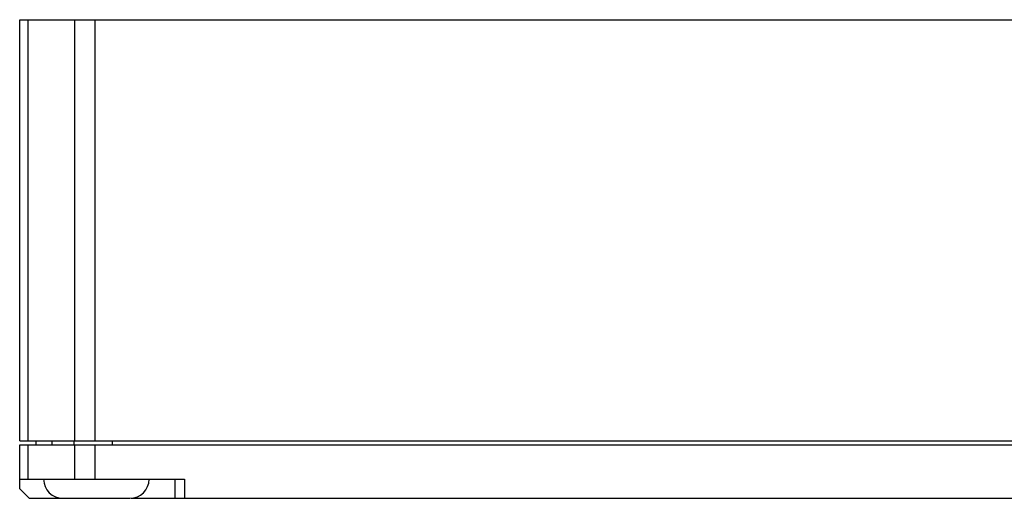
# Model space of a CAD drawing. Header units: millimetres. Extents: x 0 to 420, y 0 to 297.
# Tile 8 of 18: x 232 to 267, y 69 to 86. Entities that reach past the tile are written whole.
import ezdxf

# ---------------------------------------------------------------- set-up
doc = ezdxf.new("R2010")
doc.units = ezdxf.units.MM
doc.header["$LTSCALE"] = 23.1
doc.layers.add('_000-X55_ASM_18_1', color=7, linetype='CONTINUOUS')

msp = doc.modelspace()

# ---------------------------------------------------------------- linework, layer by layer
at = {"layer": '_000-X55_ASM_18_1'}
for p, q in [((232.4384, 71.0379), (232.4384, 85.7046)), ((232.4384, 85.7046), (297.7051, 85.7046)), ((232.7313, 71.0379), (232.7313, 85.7046)), ((234.3455, 85.7046), (234.3455, 71.0379)), ((235.0527, 85.7046), (235.0527, 71.0379)), ((232.4384, 71.0379), (292.3718, 71.0379)), ((232.4384, 69.3712), (232.4384, 70.9046)), ((232.4384, 70.9046), (292.0384, 70.9046)), ((232.7313, 69.7046), (232.7313, 70.9046)), ((233.0051, 71.0379), (233.0051, 70.9046)), ((233.5616, 71.0379), (233.5616, 70.9046)), ((234.3167, 71.0379), (234.3167, 70.9046)), ((234.3455, 70.9046), (234.3455, 69.7046)), ((235.0527, 70.9046), (235.0527, 69.7046)), ((235.6602, 71.0379), (235.6602, 70.9046)), ((232.4384, 69.7046), (238.1718, 69.7046)), ((237.8384, 69.7046), (237.8384, 69.0379)), ((238.1718, 69.7046), (238.1718, 69.0379)), ((232.4384, 69.3712), (232.7718, 69.0379)), ((232.7718, 69.0379), (236.2718, 69.0379)), ((236.314, 69.0379), (288.1629, 69.0379))]:
    msp.add_line(p, q, dxfattribs=at)
for centre, start, end in [((233.9384, 69.7046), 180, 270), ((236.2718, 69.7046), 270, 360)]:
    msp.add_arc(centre, 0.6667, start, end, dxfattribs=at)

doc.saveas('drawing.dxf')
